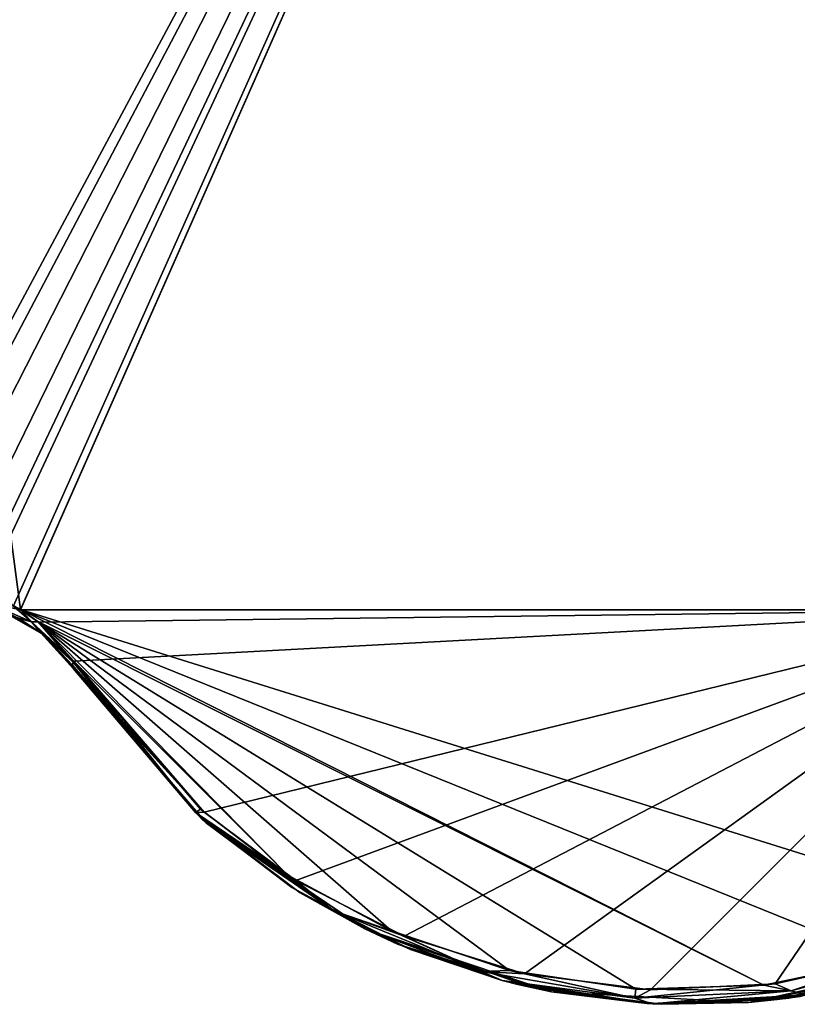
# Model space of a CAD drawing. Header units: millimetres. Extents: x -125 to 125, y -46 to 12.
# Tile 8 of 256: x -103 to -98, y -37 to -30. Entities that reach past the tile are written whole.
import ezdxf

# ---------------------------------------------------------------- set-up
doc = ezdxf.new("R2010")
doc.units = ezdxf.units.MM
doc.header["$LTSCALE"] = 26.699852
for name, color, linetype in [('146', 7, 'CONTINUOUS'), ('153', 7, 'CONTINUOUS'), ('182', 7, 'CONTINUOUS'), ('183', 7, 'CONTINUOUS'), ('279', 7, 'CONTINUOUS'), ('280', 7, 'CONTINUOUS'), ('291', 7, 'CONTINUOUS'), ('292', 7, 'CONTINUOUS')]:
    doc.layers.add(name, color=color, linetype=linetype)

msp = doc.modelspace()

# ---------------------------------------------------------------- linework, layer by layer
at = {"layer": '146', "linetype": 'CONTINUOUS'}
for points in [[(-102.7529, -34.4009, -19.2663), (-101.8794, -35.4242, -19.2663), (-102.7529, -34.4009, -13.8986), (-102.7529, -34.4009, -19.2663)], [(-101.8794, -35.4242, -19.2663), (-102.7529, -34.4009, -19.2663), (-101.8794, -35.4242, -31.2238), (-101.8794, -35.4242, -19.2663)], [(-101.8794, -35.4242, -31.2238), (-102.7529, -34.4009, -19.2663), (-102.7529, -34.4009, -25.8561), (-101.8794, -35.4242, -31.2238)], [(-101.8794, -35.4242, -31.2238), (-102.7529, -34.4009, -31.2238), (-101.8794, -35.4242, -43.1813), (-101.8794, -35.4242, -31.2238)], [(-102.7529, -34.4009, -31.2238), (-101.8794, -35.4242, -31.2238), (-102.7529, -34.4009, -25.8561), (-102.7529, -34.4009, -31.2238)], [(-101.8794, -35.4242, -7.3088), (-102.7529, -34.4009, 4.6488), (-102.7529, -34.4009, -1.941), (-101.8794, -35.4242, -7.3088)], [(-101.8794, -35.4242, 4.6488), (-102.7529, -34.4009, 4.6488), (-101.8794, -35.4242, -7.3088), (-101.8794, -35.4242, 4.6488)], [(-102.7529, -34.4009, 4.6488), (-101.8794, -35.4242, 4.6488), (-102.7529, -34.4009, 10.0165), (-102.7529, -34.4009, 4.6488)], [(-101.8794, -35.4242, -19.2663), (-102.7529, -34.4009, -7.3088), (-102.7529, -34.4009, -13.8986), (-101.8794, -35.4242, -19.2663)], [(-101.8794, -35.4242, -7.3088), (-102.7529, -34.4009, -7.3088), (-101.8794, -35.4242, -19.2663), (-101.8794, -35.4242, -7.3088)], [(-102.7529, -34.4009, -7.3088), (-101.8794, -35.4242, -7.3088), (-102.7529, -34.4009, -1.941), (-102.7529, -34.4009, -7.3088)], [(-101.8794, -35.4242, -67.0963), (-102.7529, -34.4009, -55.1388), (-102.7529, -34.4009, -61.7286), (-101.8794, -35.4242, -67.0963)], [(-101.8794, -35.4242, -55.1388), (-102.7529, -34.4009, -55.1388), (-101.8794, -35.4242, -67.0963), (-101.8794, -35.4242, -55.1388)], [(-102.7529, -34.4009, -55.1388), (-101.8794, -35.4242, -55.1388), (-102.7529, -34.4009, -49.7711), (-102.7529, -34.4009, -55.1388)], [(-101.845, -35.4547, -71.0519), (-102.7529, -34.4009, -67.0963), (-102.7529, -34.4009, -69.7921), (-101.845, -35.4547, -71.0519)], [(-101.8794, -35.4242, -67.0963), (-102.7529, -34.4009, -67.0963), (-101.845, -35.4547, -71.0519), (-101.8794, -35.4242, -67.0963)], [(-102.7529, -34.4009, -67.0963), (-101.8794, -35.4242, -67.0963), (-102.7529, -34.4009, -61.7286), (-102.7529, -34.4009, -67.0963)], [(-101.8794, -35.4242, -43.1813), (-102.7529, -34.4009, -31.2238), (-102.7529, -34.4009, -37.8136), (-101.8794, -35.4242, -43.1813)], [(-101.8794, -35.4242, -55.1388), (-102.7529, -34.4009, -43.1813), (-102.7529, -34.4009, -49.7711), (-101.8794, -35.4242, -55.1388)], [(-101.8794, -35.4242, -43.1813), (-102.7529, -34.4009, -43.1813), (-101.8794, -35.4242, -55.1388), (-101.8794, -35.4242, -43.1813)], [(-102.7529, -34.4009, -43.1813), (-101.8794, -35.4242, -43.1813), (-102.7529, -34.4009, -37.8136), (-102.7529, -34.4009, -43.1813)], [(-101.8794, -35.4242, 52.4788), (-102.7529, -34.4009, 64.4363), (-102.7529, -34.4009, 57.8465), (-101.8794, -35.4242, 52.4788)], [(-102.7529, -34.4009, 69.7921), (-101.8794, -35.4242, 64.4363), (-101.8699, -35.4327, 71.0176), (-102.7529, -34.4009, 69.7921)], [(-101.8794, -35.4242, 64.4363), (-102.7529, -34.4009, 64.4363), (-101.8794, -35.4242, 52.4788), (-101.8794, -35.4242, 64.4363)], [(-102.7529, -34.4009, 64.4363), (-101.8794, -35.4242, 64.4363), (-102.7529, -34.4009, 69.7921), (-102.7529, -34.4009, 64.4363)], [(-101.8794, -35.4242, 40.5213), (-102.7529, -34.4009, 52.4788), (-102.7529, -34.4009, 45.889), (-101.8794, -35.4242, 40.5213)], [(-101.8794, -35.4242, 52.4788), (-102.7529, -34.4009, 52.4788), (-101.8794, -35.4242, 40.5213), (-101.8794, -35.4242, 52.4788)], [(-102.7529, -34.4009, 52.4788), (-101.8794, -35.4242, 52.4788), (-102.7529, -34.4009, 57.8465), (-102.7529, -34.4009, 52.4788)], [(-101.8794, -35.4242, 16.6063), (-102.7529, -34.4009, 28.5638), (-102.7529, -34.4009, 21.974), (-101.8794, -35.4242, 16.6063)], [(-101.8794, -35.4242, 28.5638), (-102.7529, -34.4009, 28.5638), (-101.8794, -35.4242, 16.6063), (-101.8794, -35.4242, 28.5638)], [(-102.7529, -34.4009, 28.5638), (-101.8794, -35.4242, 28.5638), (-102.7529, -34.4009, 33.9315), (-102.7529, -34.4009, 28.5638)], [(-101.8794, -35.4242, 4.6488), (-102.7529, -34.4009, 16.6063), (-102.7529, -34.4009, 10.0165), (-101.8794, -35.4242, 4.6488)], [(-101.8794, -35.4242, 16.6063), (-102.7529, -34.4009, 16.6063), (-101.8794, -35.4242, 4.6488), (-101.8794, -35.4242, 16.6063)], [(-102.7529, -34.4009, 16.6063), (-101.8794, -35.4242, 16.6063), (-102.7529, -34.4009, 21.974), (-102.7529, -34.4009, 16.6063)], [(-101.8794, -35.4242, 40.5213), (-102.7529, -34.4009, 40.5213), (-101.8794, -35.4242, 28.5638), (-101.8794, -35.4242, 40.5213)], [(-102.7529, -34.4009, 40.5213), (-101.8794, -35.4242, 40.5213), (-102.7529, -34.4009, 45.889), (-102.7529, -34.4009, 40.5213)], [(-101.8794, -35.4242, 28.5638), (-102.7529, -34.4009, 40.5213), (-102.7529, -34.4009, 33.9315), (-101.8794, -35.4242, 28.5638)], [(-100.7646, -36.1776, -19.2663), (-101.8794, -35.4242, -19.2663), (-100.7646, -36.1776, -31.2238), (-100.7646, -36.1776, -19.2663)], [(-100.7646, -36.1776, -31.2238), (-101.8794, -35.4242, -19.2663), (-101.8794, -35.4242, -31.2238), (-100.7646, -36.1776, -31.2238)], [(-100.7646, -36.1776, -31.2238), (-101.8794, -35.4242, -31.2238), (-100.7646, -36.1776, -43.1813), (-100.7646, -36.1776, -31.2238)], [(-100.7646, -36.1776, -7.3088), (-101.8794, -35.4242, 4.6488), (-101.8794, -35.4242, -7.3088), (-100.7646, -36.1776, -7.3088)], [(-100.7646, -36.1776, 4.6488), (-101.8794, -35.4242, 4.6488), (-100.7646, -36.1776, -7.3088), (-100.7646, -36.1776, 4.6488)], [(-100.7646, -36.1776, -19.2663), (-101.8794, -35.4242, -7.3088), (-101.8794, -35.4242, -19.2663), (-100.7646, -36.1776, -19.2663)], [(-100.7646, -36.1776, -7.3088), (-101.8794, -35.4242, -7.3088), (-100.7646, -36.1776, -19.2663), (-100.7646, -36.1776, -7.3088)], [(-100.7646, -36.1776, -67.0963), (-101.8794, -35.4242, -55.1388), (-101.8794, -35.4242, -67.0963), (-100.7646, -36.1776, -67.0963)], [(-100.7646, -36.1776, -55.1388), (-101.8794, -35.4242, -55.1388), (-100.7646, -36.1776, -67.0963), (-100.7646, -36.1776, -55.1388)], [(-101.2062, -35.9306, -71.9263), (-101.8794, -35.4242, -67.0963), (-101.845, -35.4547, -71.0519), (-101.2062, -35.9306, -71.9263)], [(-100.7646, -36.1776, -67.0963), (-101.8794, -35.4242, -67.0963), (-101.2062, -35.9306, -71.9263), (-100.7646, -36.1776, -67.0963)], [(-100.7646, -36.1776, -43.1813), (-101.8794, -35.4242, -43.1813), (-100.7646, -36.1776, -55.1388), (-100.7646, -36.1776, -43.1813)], [(-100.7646, -36.1776, -43.1813), (-101.8794, -35.4242, -31.2238), (-101.8794, -35.4242, -43.1813), (-100.7646, -36.1776, -43.1813)], [(-100.7646, -36.1776, -55.1388), (-101.8794, -35.4242, -43.1813), (-101.8794, -35.4242, -55.1388), (-100.7646, -36.1776, -55.1388)], [(-100.7646, -36.1776, 52.4788), (-101.8794, -35.4242, 64.4363), (-101.8794, -35.4242, 52.4788), (-100.7646, -36.1776, 52.4788)], [(-100.7646, -36.1776, 64.4363), (-101.8794, -35.4242, 64.4363), (-100.7646, -36.1776, 52.4788), (-100.7646, -36.1776, 64.4363)], [(-101.8794, -35.4242, 64.4363), (-100.7646, -36.1776, 64.4363), (-101.8699, -35.4327, 71.0176), (-101.8794, -35.4242, 64.4363)], [(-100.7646, -36.1776, 40.5213), (-101.8794, -35.4242, 52.4788), (-101.8794, -35.4242, 40.5213), (-100.7646, -36.1776, 40.5213)], [(-100.7646, -36.1776, 52.4788), (-101.8794, -35.4242, 52.4788), (-100.7646, -36.1776, 40.5213), (-100.7646, -36.1776, 52.4788)], [(-100.7646, -36.1776, 16.6063), (-101.8794, -35.4242, 28.5638), (-101.8794, -35.4242, 16.6063), (-100.7646, -36.1776, 16.6063)], [(-100.7646, -36.1776, 4.6488), (-101.8794, -35.4242, 16.6063), (-101.8794, -35.4242, 4.6488), (-100.7646, -36.1776, 4.6488)], [(-100.7646, -36.1776, 16.6063), (-101.8794, -35.4242, 16.6063), (-100.7646, -36.1776, 4.6488), (-100.7646, -36.1776, 16.6063)], [(-100.7646, -36.1776, 40.5213), (-101.8794, -35.4242, 40.5213), (-100.7646, -36.1776, 28.5638), (-100.7646, -36.1776, 40.5213)], [(-100.7646, -36.1776, 28.5638), (-101.8794, -35.4242, 28.5638), (-100.7646, -36.1776, 16.6063), (-100.7646, -36.1776, 28.5638)], [(-100.7646, -36.1776, 28.5638), (-101.8794, -35.4242, 40.5213), (-101.8794, -35.4242, 28.5638), (-100.7646, -36.1776, 28.5638)], [(-101.8699, -35.4327, 71.0176), (-100.7646, -36.1776, 64.4363), (-101.2637, -35.894, 71.8481), (-101.8699, -35.4327, 71.0176)], [(-101.2637, -35.894, 71.8481), (-100.7646, -36.1776, 64.4363), (-100.5403, -36.2818, 72.8251), (-101.2637, -35.894, 71.8481)], [(-100.4528, -36.3188, -72.9423), (-100.7646, -36.1776, -67.0963), (-101.2062, -35.9306, -71.9263), (-100.4528, -36.3188, -72.9423)], [(-99.4894, -36.6064, -31.2238), (-100.7646, -36.1776, -19.2663), (-100.7646, -36.1776, -31.2238), (-99.4894, -36.6064, -31.2238)], [(-99.4894, -36.6064, -19.2663), (-100.7646, -36.1776, -19.2663), (-99.4894, -36.6064, -31.2238), (-99.4894, -36.6064, -19.2663)], [(-99.4894, -36.6064, -43.1813), (-100.7646, -36.1776, -31.2238), (-100.7646, -36.1776, -43.1813), (-99.4894, -36.6064, -43.1813)], [(-99.4894, -36.6064, -31.2238), (-100.7646, -36.1776, -31.2238), (-99.4894, -36.6064, -43.1813), (-99.4894, -36.6064, -31.2238)], [(-99.4894, -36.6064, -7.3088), (-100.7646, -36.1776, 4.6488), (-100.7646, -36.1776, -7.3088), (-99.4894, -36.6064, -7.3088)], [(-99.4894, -36.6064, 4.6488), (-100.7646, -36.1776, 4.6488), (-99.4894, -36.6064, -7.3088), (-99.4894, -36.6064, 4.6488)], [(-99.4894, -36.6064, -19.2663), (-100.7646, -36.1776, -7.3088), (-100.7646, -36.1776, -19.2663), (-99.4894, -36.6064, -19.2663)], [(-99.4894, -36.6064, -7.3088), (-100.7646, -36.1776, -7.3088), (-99.4894, -36.6064, -19.2663), (-99.4894, -36.6064, -7.3088)], [(-99.4894, -36.6064, -67.0963), (-100.7646, -36.1776, -55.1388), (-100.7646, -36.1776, -67.0963), (-99.4894, -36.6064, -67.0963)], [(-99.8268, -36.5295, -73.7733), (-100.7646, -36.1776, -67.0963), (-100.4528, -36.3188, -72.9423), (-99.8268, -36.5295, -73.7733)], [(-99.6152, -36.5806, -74.0515), (-100.7646, -36.1776, -67.0963), (-99.8268, -36.5295, -73.7733), (-99.6152, -36.5806, -74.0515)], [(-99.4894, -36.6064, -67.0963), (-100.7646, -36.1776, -67.0963), (-99.6152, -36.5806, -74.0515), (-99.4894, -36.6064, -67.0963)], [(-99.4894, -36.6064, -55.1388), (-100.7646, -36.1776, -43.1813), (-100.7646, -36.1776, -55.1388), (-99.4894, -36.6064, -55.1388)], [(-99.4894, -36.6064, -43.1813), (-100.7646, -36.1776, -43.1813), (-99.4894, -36.6064, -55.1388), (-99.4894, -36.6064, -43.1813)], [(-99.4894, -36.6064, -55.1388), (-100.7646, -36.1776, -55.1388), (-99.4894, -36.6064, -67.0963), (-99.4894, -36.6064, -55.1388)], [(-99.4894, -36.6064, 52.4788), (-100.7646, -36.1776, 64.4363), (-100.7646, -36.1776, 52.4788), (-99.4894, -36.6064, 52.4788)], [(-99.4894, -36.6064, 40.5213), (-100.7646, -36.1776, 52.4788), (-100.7646, -36.1776, 40.5213), (-99.4894, -36.6064, 40.5213)], [(-99.4894, -36.6064, 52.4788), (-100.7646, -36.1776, 52.4788), (-99.4894, -36.6064, 40.5213), (-99.4894, -36.6064, 52.4788)], [(-99.4894, -36.6064, 64.4363), (-100.7646, -36.1776, 64.4363), (-99.4894, -36.6064, 52.4788), (-99.4894, -36.6064, 64.4363)], [(-100.7646, -36.1776, 64.4363), (-99.4894, -36.6064, 64.4363), (-100.5403, -36.2818, 72.8251), (-100.7646, -36.1776, 64.4363)], [(-99.4894, -36.6064, 16.6063), (-100.7646, -36.1776, 16.6063), (-99.4894, -36.6064, 4.6488), (-99.4894, -36.6064, 16.6063)], [(-99.4894, -36.6064, 4.6488), (-100.7646, -36.1776, 16.6063), (-100.7646, -36.1776, 4.6488), (-99.4894, -36.6064, 4.6488)], [(-99.4894, -36.6064, 28.5638), (-100.7646, -36.1776, 40.5213), (-100.7646, -36.1776, 28.5638), (-99.4894, -36.6064, 28.5638)], [(-99.4894, -36.6064, 40.5213), (-100.7646, -36.1776, 40.5213), (-99.4894, -36.6064, 28.5638), (-99.4894, -36.6064, 40.5213)], [(-99.4894, -36.6064, 16.6063), (-100.7646, -36.1776, 28.5638), (-100.7646, -36.1776, 16.6063), (-99.4894, -36.6064, 16.6063)], [(-99.4894, -36.6064, 28.5638), (-100.7646, -36.1776, 28.5638), (-99.4894, -36.6064, 16.6063), (-99.4894, -36.6064, 28.5638)], [(-100.5403, -36.2818, 72.8251), (-99.4894, -36.6064, 64.4363), (-99.827, -36.5295, 73.7731), (-100.5403, -36.2818, 72.8251)], [(-96.8315, -36.3921, -31.2238), (-98.1459, -36.6797, -19.2663), (-98.1459, -36.6797, -31.2238), (-96.8315, -36.3921, -31.2238)], [(-96.8315, -36.3921, -43.1813), (-98.1459, -36.6797, -31.2238), (-98.1459, -36.6797, -43.1813), (-96.8315, -36.3921, -43.1813)], [(-96.8315, -36.3921, -31.2238), (-98.1459, -36.6797, -31.2238), (-96.8315, -36.3921, -43.1813), (-96.8315, -36.3921, -31.2238)], [(-96.8315, -36.3921, -7.3088), (-98.1459, -36.6797, -7.3088), (-96.8315, -36.3921, -19.2663), (-96.8315, -36.3921, -7.3088)], [(-96.8315, -36.3921, -19.2663), (-98.1459, -36.6797, -19.2663), (-96.8315, -36.3921, -31.2238), (-96.8315, -36.3921, -19.2663)], [(-96.8315, -36.3921, -19.2663), (-98.1459, -36.6797, -7.3088), (-98.1459, -36.6797, -19.2663), (-96.8315, -36.3921, -19.2663)], [(-96.8315, -36.3921, -67.0963), (-98.1459, -36.6797, -67.0963), (-97.0521, -36.4669, -77.3184), (-96.8315, -36.3921, -67.0963)], [(-96.8315, -36.3921, -55.1388), (-98.1459, -36.6797, -43.1813), (-98.1459, -36.6797, -55.1388), (-96.8315, -36.3921, -55.1388)], [(-96.8315, -36.3921, -43.1813), (-98.1459, -36.6797, -43.1813), (-96.8315, -36.3921, -55.1388), (-96.8315, -36.3921, -43.1813)], [(-96.8315, -36.3921, -67.0963), (-98.1459, -36.6797, -55.1388), (-98.1459, -36.6797, -67.0963), (-96.8315, -36.3921, -67.0963)], [(-96.8315, -36.3921, -55.1388), (-98.1459, -36.6797, -55.1388), (-96.8315, -36.3921, -67.0963), (-96.8315, -36.3921, -55.1388)], [(-96.8315, -36.3921, 52.4788), (-98.1459, -36.6797, 52.4788), (-96.8315, -36.3921, 40.5213), (-96.8315, -36.3921, 52.4788)], [(-96.8315, -36.3921, 40.5213), (-98.1459, -36.6797, 52.4788), (-98.1459, -36.6797, 40.5213), (-96.8315, -36.3921, 40.5213)], [(-96.8315, -36.3921, 64.4363), (-97.949, -36.6599, 76.1963), (-98.1459, -36.6797, 64.4363), (-96.8315, -36.3921, 64.4363)], [(-96.8315, -36.3921, 52.4788), (-98.1459, -36.6797, 64.4363), (-98.1459, -36.6797, 52.4788), (-96.8315, -36.3921, 52.4788)], [(-96.8315, -36.3921, 64.4363), (-98.1459, -36.6797, 64.4363), (-96.8315, -36.3921, 52.4788), (-96.8315, -36.3921, 64.4363)], [(-96.8315, -36.3921, 4.6488), (-98.1459, -36.6797, 16.6063), (-98.1459, -36.6797, 4.6488), (-96.8315, -36.3921, 4.6488)], [(-96.8315, -36.3921, 16.6063), (-98.1459, -36.6797, 16.6063), (-96.8315, -36.3921, 4.6488), (-96.8315, -36.3921, 16.6063)], [(-96.8315, -36.3921, -7.3088), (-98.1459, -36.6797, 4.6488), (-98.1459, -36.6797, -7.3088), (-96.8315, -36.3921, -7.3088)], [(-96.8315, -36.3921, 4.6488), (-98.1459, -36.6797, 4.6488), (-96.8315, -36.3921, -7.3088), (-96.8315, -36.3921, 4.6488)], [(-96.8315, -36.3921, 28.5638), (-98.1459, -36.6797, 40.5213), (-98.1459, -36.6797, 28.5638), (-96.8315, -36.3921, 28.5638)], [(-96.8315, -36.3921, 40.5213), (-98.1459, -36.6797, 40.5213), (-96.8315, -36.3921, 28.5638), (-96.8315, -36.3921, 40.5213)], [(-96.8315, -36.3921, 16.6063), (-98.1459, -36.6797, 28.5638), (-98.1459, -36.6797, 16.6063), (-96.8315, -36.3921, 16.6063)], [(-96.8315, -36.3921, 28.5638), (-98.1459, -36.6797, 28.5638), (-96.8315, -36.3921, 16.6063), (-96.8315, -36.3921, 28.5638)], [(-97.792, -36.6384, 76.3943), (-97.949, -36.6599, 76.1963), (-96.8315, -36.3921, 64.4363), (-97.792, -36.6384, 76.3943)], [(-97.0521, -36.4669, -77.3184), (-98.1459, -36.6797, -67.0963), (-97.8701, -36.6498, -76.2959), (-97.0521, -36.4669, -77.3184)], [(-99.827, -36.5295, 73.7731), (-99.4894, -36.6064, 64.4363), (-99.7194, -36.5567, 73.9147), (-99.827, -36.5295, 73.7731)], [(-99.7194, -36.5567, 73.9147), (-99.4894, -36.6064, 64.4363), (-98.8393, -36.6874, 75.0604), (-99.7194, -36.5567, 73.9147)], [(-98.7379, -36.6923, -75.1909), (-99.4894, -36.6064, -67.0963), (-99.6152, -36.5806, -74.0515), (-98.7379, -36.6923, -75.1909)], [(-98.1459, -36.6797, -31.2238), (-99.4894, -36.6064, -19.2663), (-99.4894, -36.6064, -31.2238), (-98.1459, -36.6797, -31.2238)], [(-98.1459, -36.6797, -19.2663), (-99.4894, -36.6064, -19.2663), (-98.1459, -36.6797, -31.2238), (-98.1459, -36.6797, -19.2663)], [(-98.1459, -36.6797, -43.1813), (-99.4894, -36.6064, -31.2238), (-99.4894, -36.6064, -43.1813), (-98.1459, -36.6797, -43.1813)], [(-98.1459, -36.6797, -31.2238), (-99.4894, -36.6064, -31.2238), (-98.1459, -36.6797, -43.1813), (-98.1459, -36.6797, -31.2238)], [(-98.1459, -36.6797, -7.3088), (-99.4894, -36.6064, 4.6488), (-99.4894, -36.6064, -7.3088), (-98.1459, -36.6797, -7.3088)], [(-98.1459, -36.6797, -19.2663), (-99.4894, -36.6064, -7.3088), (-99.4894, -36.6064, -19.2663), (-98.1459, -36.6797, -19.2663)], [(-98.1459, -36.6797, -7.3088), (-99.4894, -36.6064, -7.3088), (-98.1459, -36.6797, -19.2663), (-98.1459, -36.6797, -7.3088)], [(-98.1459, -36.6797, -67.0963), (-99.4894, -36.6064, -67.0963), (-98.7379, -36.6923, -75.1909), (-98.1459, -36.6797, -67.0963)], [(-98.1459, -36.6797, -55.1388), (-99.4894, -36.6064, -43.1813), (-99.4894, -36.6064, -55.1388), (-98.1459, -36.6797, -55.1388)], [(-98.1459, -36.6797, -43.1813), (-99.4894, -36.6064, -43.1813), (-98.1459, -36.6797, -55.1388), (-98.1459, -36.6797, -43.1813)], [(-98.1459, -36.6797, -67.0963), (-99.4894, -36.6064, -55.1388), (-99.4894, -36.6064, -67.0963), (-98.1459, -36.6797, -67.0963)], [(-98.1459, -36.6797, -55.1388), (-99.4894, -36.6064, -55.1388), (-98.1459, -36.6797, -67.0963), (-98.1459, -36.6797, -55.1388)], [(-98.1459, -36.6797, 40.5213), (-99.4894, -36.6064, 52.4788), (-99.4894, -36.6064, 40.5213), (-98.1459, -36.6797, 40.5213)], [(-98.1459, -36.6797, 52.4788), (-99.4894, -36.6064, 52.4788), (-98.1459, -36.6797, 40.5213), (-98.1459, -36.6797, 52.4788)], [(-98.1459, -36.6797, 52.4788), (-99.4894, -36.6064, 64.4363), (-99.4894, -36.6064, 52.4788), (-98.1459, -36.6797, 52.4788)], [(-98.1459, -36.6797, 64.4363), (-99.4894, -36.6064, 64.4363), (-98.1459, -36.6797, 52.4788), (-98.1459, -36.6797, 64.4363)], [(-99.4894, -36.6064, 64.4363), (-98.1459, -36.6797, 64.4363), (-98.8393, -36.6874, 75.0604), (-99.4894, -36.6064, 64.4363)], [(-98.1459, -36.6797, 4.6488), (-99.4894, -36.6064, 16.6063), (-99.4894, -36.6064, 4.6488), (-98.1459, -36.6797, 4.6488)], [(-98.1459, -36.6797, 16.6063), (-99.4894, -36.6064, 16.6063), (-98.1459, -36.6797, 4.6488), (-98.1459, -36.6797, 16.6063)], [(-98.1459, -36.6797, 4.6488), (-99.4894, -36.6064, 4.6488), (-98.1459, -36.6797, -7.3088), (-98.1459, -36.6797, 4.6488)], [(-98.1459, -36.6797, 28.5638), (-99.4894, -36.6064, 40.5213), (-99.4894, -36.6064, 28.5638), (-98.1459, -36.6797, 28.5638)], [(-98.1459, -36.6797, 40.5213), (-99.4894, -36.6064, 40.5213), (-98.1459, -36.6797, 28.5638), (-98.1459, -36.6797, 40.5213)], [(-98.1459, -36.6797, 16.6063), (-99.4894, -36.6064, 28.5638), (-99.4894, -36.6064, 16.6063), (-98.1459, -36.6797, 16.6063)], [(-98.1459, -36.6797, 28.5638), (-99.4894, -36.6064, 28.5638), (-98.1459, -36.6797, 16.6063), (-98.1459, -36.6797, 28.5638)], [(-98.1459, -36.6797, 64.4363), (-97.949, -36.6599, 76.1963), (-98.8393, -36.6874, 75.0604), (-98.1459, -36.6797, 64.4363)], [(-97.8701, -36.6498, -76.2959), (-98.1459, -36.6797, -67.0963), (-98.7379, -36.6923, -75.1909), (-97.8701, -36.6498, -76.2959)]]:
    msp.add_3dface(points, dxfattribs=at)
at = {"layer": '153', "linetype": 'CONTINUOUS'}
for points in [[(-102.9663, -34.1634, -1.941), (-103.2436, -34.0053, 10.0165), (-103.2436, -34.0053, -1.941), (-102.9663, -34.1634, -1.941)], [(-102.9663, -34.1634, 10.0165), (-103.2436, -34.0053, 10.0165), (-102.9663, -34.1634, -1.941), (-102.9663, -34.1634, 10.0165)], [(-102.9663, -34.1634, 10.0165), (-103.2436, -34.0053, 21.974), (-103.2436, -34.0053, 10.0165), (-102.9663, -34.1634, 10.0165)], [(-102.9663, -34.1634, 21.974), (-103.2436, -34.0053, 21.974), (-102.9663, -34.1634, 10.0165), (-102.9663, -34.1634, 21.974)], [(-102.9663, -34.1634, -25.8561), (-103.2436, -34.0053, -13.8986), (-103.2436, -34.0053, -25.8561), (-102.9663, -34.1634, -25.8561)], [(-102.9663, -34.1634, -13.8986), (-103.2436, -34.0053, -13.8986), (-102.9663, -34.1634, -25.8561), (-102.9663, -34.1634, -13.8986)], [(-102.9663, -34.1634, -13.8986), (-103.2436, -34.0053, -1.941), (-103.2436, -34.0053, -13.8986), (-102.9663, -34.1634, -13.8986)], [(-102.9663, -34.1634, -1.941), (-103.2436, -34.0053, -1.941), (-102.9663, -34.1634, -13.8986), (-102.9663, -34.1634, -1.941)], [(-102.9663, -34.1634, 45.889), (-103.2436, -34.0053, 57.8465), (-103.2436, -34.0053, 45.889), (-102.9663, -34.1634, 45.889)], [(-102.9663, -34.1634, 57.8465), (-103.2436, -34.0053, 57.8465), (-102.9663, -34.1634, 45.889), (-102.9663, -34.1634, 57.8465)], [(-103.2436, -34.0053, 57.8465), (-102.9663, -34.1634, 57.8465), (-103.14, -34.0509, 69.1737), (-103.2436, -34.0053, 57.8465)], [(-102.9663, -34.1634, 21.974), (-103.2436, -34.0053, 33.9315), (-103.2436, -34.0053, 21.974), (-102.9663, -34.1634, 21.974)], [(-102.9663, -34.1634, 33.9315), (-103.2436, -34.0053, 33.9315), (-102.9663, -34.1634, 21.974), (-102.9663, -34.1634, 33.9315)], [(-102.9663, -34.1634, 33.9315), (-103.2436, -34.0053, 45.889), (-103.2436, -34.0053, 33.9315), (-102.9663, -34.1634, 33.9315)], [(-102.9663, -34.1634, 45.889), (-103.2436, -34.0053, 45.889), (-102.9663, -34.1634, 33.9315), (-102.9663, -34.1634, 45.889)], [(-102.9716, -34.1592, -69.4453), (-103.2436, -34.0053, -61.7286), (-103.1262, -34.058, -69.196), (-102.9716, -34.1592, -69.4453)], [(-102.9663, -34.1634, -49.7711), (-103.2436, -34.0053, -37.8136), (-103.2436, -34.0053, -49.7711), (-102.9663, -34.1634, -49.7711)], [(-102.9663, -34.1634, -37.8136), (-103.2436, -34.0053, -37.8136), (-102.9663, -34.1634, -49.7711), (-102.9663, -34.1634, -37.8136)], [(-102.9663, -34.1634, -37.8136), (-103.2436, -34.0053, -25.8561), (-103.2436, -34.0053, -37.8136), (-102.9663, -34.1634, -37.8136)], [(-102.9663, -34.1634, -25.8561), (-103.2436, -34.0053, -25.8561), (-102.9663, -34.1634, -37.8136), (-102.9663, -34.1634, -25.8561)], [(-102.9663, -34.1634, -61.7286), (-103.2436, -34.0053, -61.7286), (-102.9716, -34.1592, -69.4453), (-102.9663, -34.1634, -61.7286)], [(-102.9663, -34.1634, -61.7286), (-103.2436, -34.0053, -49.7711), (-103.2436, -34.0053, -61.7286), (-102.9663, -34.1634, -61.7286)], [(-102.9663, -34.1634, -49.7711), (-103.2436, -34.0053, -49.7711), (-102.9663, -34.1634, -61.7286), (-102.9663, -34.1634, -49.7711)], [(-103.14, -34.0509, 69.1737), (-102.9663, -34.1634, 57.8465), (-102.9758, -34.1559, 69.4386), (-103.14, -34.0509, 69.1737)], [(-102.7529, -34.4009, 64.4363), (-102.7529, -34.4009, 69.7921), (-102.9758, -34.1559, 69.4386), (-102.7529, -34.4009, 64.4363)], [(-102.7529, -34.4009, 57.8465), (-102.7529, -34.4009, 64.4363), (-102.9758, -34.1559, 69.4386), (-102.7529, -34.4009, 57.8465)], [(-102.9663, -34.1634, 57.8465), (-102.7529, -34.4009, 57.8465), (-102.9758, -34.1559, 69.4386), (-102.9663, -34.1634, 57.8465)], [(-102.7529, -34.4009, -69.7921), (-102.9663, -34.1634, -61.7286), (-102.9716, -34.1592, -69.4453), (-102.7529, -34.4009, -69.7921)], [(-102.7529, -34.4009, 4.6488), (-102.7529, -34.4009, 10.0165), (-102.9663, -34.1634, 10.0165), (-102.7529, -34.4009, 4.6488)], [(-102.7529, -34.4009, -1.941), (-102.7529, -34.4009, 4.6488), (-102.9663, -34.1634, 10.0165), (-102.7529, -34.4009, -1.941)], [(-102.7529, -34.4009, 10.0165), (-102.9663, -34.1634, 21.974), (-102.9663, -34.1634, 10.0165), (-102.7529, -34.4009, 10.0165)], [(-102.7529, -34.4009, -7.3088), (-102.7529, -34.4009, -1.941), (-102.9663, -34.1634, -1.941), (-102.7529, -34.4009, -7.3088)], [(-102.7529, -34.4009, -13.8986), (-102.7529, -34.4009, -7.3088), (-102.9663, -34.1634, -1.941), (-102.7529, -34.4009, -13.8986)], [(-102.7529, -34.4009, -1.941), (-102.9663, -34.1634, 10.0165), (-102.9663, -34.1634, -1.941), (-102.7529, -34.4009, -1.941)], [(-102.7529, -34.4009, 21.974), (-102.9663, -34.1634, 33.9315), (-102.9663, -34.1634, 21.974), (-102.7529, -34.4009, 21.974)], [(-102.7529, -34.4009, 52.4788), (-102.7529, -34.4009, 57.8465), (-102.9663, -34.1634, 57.8465), (-102.7529, -34.4009, 52.4788)], [(-102.7529, -34.4009, 45.889), (-102.7529, -34.4009, 52.4788), (-102.9663, -34.1634, 57.8465), (-102.7529, -34.4009, 45.889)], [(-102.7529, -34.4009, 40.5213), (-102.7529, -34.4009, 45.889), (-102.9663, -34.1634, 45.889), (-102.7529, -34.4009, 40.5213)], [(-102.7529, -34.4009, 33.9315), (-102.7529, -34.4009, 40.5213), (-102.9663, -34.1634, 45.889), (-102.7529, -34.4009, 33.9315)], [(-102.7529, -34.4009, 45.889), (-102.9663, -34.1634, 57.8465), (-102.9663, -34.1634, 45.889), (-102.7529, -34.4009, 45.889)], [(-102.7529, -34.4009, 28.5638), (-102.7529, -34.4009, 33.9315), (-102.9663, -34.1634, 33.9315), (-102.7529, -34.4009, 28.5638)], [(-102.7529, -34.4009, 21.974), (-102.7529, -34.4009, 28.5638), (-102.9663, -34.1634, 33.9315), (-102.7529, -34.4009, 21.974)], [(-102.7529, -34.4009, 33.9315), (-102.9663, -34.1634, 45.889), (-102.9663, -34.1634, 33.9315), (-102.7529, -34.4009, 33.9315)], [(-102.7529, -34.4009, 16.6063), (-102.7529, -34.4009, 21.974), (-102.9663, -34.1634, 21.974), (-102.7529, -34.4009, 16.6063)], [(-102.7529, -34.4009, 10.0165), (-102.7529, -34.4009, 16.6063), (-102.9663, -34.1634, 21.974), (-102.7529, -34.4009, 10.0165)], [(-102.7529, -34.4009, -37.8136), (-102.9663, -34.1634, -25.8561), (-102.9663, -34.1634, -37.8136), (-102.7529, -34.4009, -37.8136)], [(-102.7529, -34.4009, -49.7711), (-102.7529, -34.4009, -43.1813), (-102.9663, -34.1634, -37.8136), (-102.7529, -34.4009, -49.7711)], [(-102.7529, -34.4009, -43.1813), (-102.7529, -34.4009, -37.8136), (-102.9663, -34.1634, -37.8136), (-102.7529, -34.4009, -43.1813)], [(-102.7529, -34.4009, -37.8136), (-102.7529, -34.4009, -31.2238), (-102.9663, -34.1634, -25.8561), (-102.7529, -34.4009, -37.8136)], [(-102.7529, -34.4009, -25.8561), (-102.9663, -34.1634, -13.8986), (-102.9663, -34.1634, -25.8561), (-102.7529, -34.4009, -25.8561)], [(-102.7529, -34.4009, -19.2663), (-102.7529, -34.4009, -13.8986), (-102.9663, -34.1634, -13.8986), (-102.7529, -34.4009, -19.2663)], [(-102.7529, -34.4009, -61.7286), (-102.9663, -34.1634, -49.7711), (-102.9663, -34.1634, -61.7286), (-102.7529, -34.4009, -61.7286)], [(-102.7529, -34.4009, -69.7921), (-102.7529, -34.4009, -67.0963), (-102.9663, -34.1634, -61.7286), (-102.7529, -34.4009, -69.7921)], [(-102.7529, -34.4009, -67.0963), (-102.7529, -34.4009, -61.7286), (-102.9663, -34.1634, -61.7286), (-102.7529, -34.4009, -67.0963)], [(-102.7529, -34.4009, -25.8561), (-102.7529, -34.4009, -19.2663), (-102.9663, -34.1634, -13.8986), (-102.7529, -34.4009, -25.8561)], [(-102.7529, -34.4009, -13.8986), (-102.9663, -34.1634, -1.941), (-102.9663, -34.1634, -13.8986), (-102.7529, -34.4009, -13.8986)], [(-102.7529, -34.4009, -49.7711), (-102.9663, -34.1634, -37.8136), (-102.9663, -34.1634, -49.7711), (-102.7529, -34.4009, -49.7711)], [(-102.7529, -34.4009, -61.7286), (-102.7529, -34.4009, -55.1388), (-102.9663, -34.1634, -49.7711), (-102.7529, -34.4009, -61.7286)], [(-102.7529, -34.4009, -55.1388), (-102.7529, -34.4009, -49.7711), (-102.9663, -34.1634, -49.7711), (-102.7529, -34.4009, -55.1388)], [(-102.7529, -34.4009, -31.2238), (-102.7529, -34.4009, -25.8561), (-102.9663, -34.1634, -25.8561), (-102.7529, -34.4009, -31.2238)]]:
    msp.add_3dface(points, dxfattribs=at)
at = {"layer": '182', "color": 7, "linetype": 'CONTINUOUS'}
for points in [[(-97.8315, -22.0429, -76.9355), (-104.2398, -33.998, -67.6184), (-104.7017, -22.0429, -67.2877), (-97.8315, -22.0429, -76.9355)], [(-104.0943, -33.9256, -67.8445), (-104.2398, -33.998, -67.6184), (-97.8315, -22.0429, -76.9355), (-104.0943, -33.9256, -67.8445)], [(-103.8551, -33.8581, -68.2122), (-104.0943, -33.9256, -67.8445), (-97.8315, -22.0429, -76.9355), (-103.8551, -33.8581, -68.2122)], [(-103.606, -33.846, -68.5904), (-103.8551, -33.8581, -68.2122), (-97.8315, -22.0429, -76.9355), (-103.606, -33.846, -68.5904)], [(-103.4335, -33.871, -68.8494), (-103.606, -33.846, -68.5904), (-97.8315, -22.0429, -76.9355), (-103.4335, -33.871, -68.8494)], [(-103.3695, -33.8875, -68.945), (-103.4335, -33.871, -68.8494), (-97.8315, -22.0429, -76.9355), (-103.3695, -33.8875, -68.945)], [(-103.1625, -33.9714, -69.2517), (-103.3695, -33.8875, -68.945), (-97.8315, -22.0429, -76.9355), (-103.1625, -33.9714, -69.2517)], [(-103.1149, -33.9981, -69.3218), (-103.1625, -33.9714, -69.2517), (-97.8315, -22.0429, -76.9355), (-103.1149, -33.9981, -69.3218)], [(-96.2196, -33.9986, -78.6128), (-103.1149, -33.9981, -69.3218), (-97.8315, -22.0429, -76.9355), (-96.2196, -33.9986, -78.6128)], [(-90.0753, -22.0429, -85.8867), (-96.2196, -33.9986, -78.6128), (-97.8315, -22.0429, -76.9355), (-90.0753, -22.0429, -85.8867)], [(-103.1149, -33.9981, -69.3218), (-96.2196, -33.9986, -78.6128), (-102.9922, -34.0826, -69.5012), (-103.1149, -33.9981, -69.3218)], [(-102.9922, -34.0826, -69.5012), (-96.2196, -33.9986, -78.6128), (-102.7515, -34.3485, -69.8483), (-102.9922, -34.0826, -69.5012)], [(-102.7515, -34.3485, -69.8483), (-96.2196, -33.9986, -78.6128), (-101.8611, -35.3813, -71.1091), (-102.7515, -34.3485, -69.8483)], [(-101.8611, -35.3813, -71.1091), (-96.2196, -33.9986, -78.6128), (-101.2345, -35.8477, -71.9842), (-101.8611, -35.3813, -71.1091)], [(-101.2345, -35.8477, -71.9842), (-96.2196, -33.9986, -78.6128), (-100.4956, -36.2281, -73.001), (-101.2345, -35.8477, -71.9842)], [(-100.4956, -36.2281, -73.001), (-96.2196, -33.9986, -78.6128), (-99.6741, -36.4847, -74.1112), (-100.4956, -36.2281, -73.001)], [(-99.6741, -36.4847, -74.1112), (-96.2196, -33.9986, -78.6128), (-98.8137, -36.5941, -75.2515), (-99.6741, -36.4847, -74.1112)], [(-98.8137, -36.5941, -75.2515), (-96.2196, -33.9986, -78.6128), (-97.9625, -36.5524, -76.3574), (-98.8137, -36.5941, -75.2515)], [(-97.9625, -36.5524, -76.3574), (-96.2196, -33.9986, -78.6128), (-97.1602, -36.3733, -77.3807), (-97.9625, -36.5524, -76.3574)]]:
    msp.add_3dface(points, dxfattribs=at)
at = {"layer": '183', "color": 7, "linetype": 'CONTINUOUS'}
for points in [[(-104.7017, -22.0429, 67.2877), (-103.115, -33.998, 69.3216), (-97.8315, -22.0429, 76.9355), (-104.7017, -22.0429, 67.2877)], [(-103.1776, -33.9635, 69.2294), (-103.115, -33.998, 69.3216), (-104.7017, -22.0429, 67.2877), (-103.1776, -33.9635, 69.2294)], [(-103.115, -33.998, 69.3216), (-96.2217, -33.9986, 78.6102), (-97.8315, -22.0429, 76.9355), (-103.115, -33.998, 69.3216)], [(-97.8315, -22.0429, 76.9355), (-96.2217, -33.9986, 78.6102), (-90.0753, -22.0429, 85.8867), (-97.8315, -22.0429, 76.9355)], [(-98.0399, -36.5624, 76.2577), (-97.2043, -36.3868, 77.3249), (-103.115, -33.998, 69.3216), (-98.0399, -36.5624, 76.2577)], [(-103.115, -33.998, 69.3216), (-96.4426, -36.0846, 78.2813), (-96.2217, -33.9986, 78.6102), (-103.115, -33.998, 69.3216)], [(-97.2043, -36.3868, 77.3249), (-96.4426, -36.0846, 78.2813), (-103.115, -33.998, 69.3216), (-97.2043, -36.3868, 77.3249)], [(-102.9968, -34.079, 69.4945), (-98.0399, -36.5624, 76.2577), (-103.115, -33.998, 69.3216), (-102.9968, -34.079, 69.4945)], [(-98.9131, -36.5893, 75.1209), (-98.0399, -36.5624, 76.2577), (-102.9968, -34.079, 69.4945), (-98.9131, -36.5893, 75.1209)], [(-102.7515, -34.3485, 69.8483), (-101.2909, -35.8117, 71.9059), (-102.9968, -34.079, 69.4945), (-102.7515, -34.3485, 69.8483)], [(-101.2909, -35.8117, 71.9059), (-100.5814, -36.1918, 72.8838), (-102.9968, -34.079, 69.4945), (-101.2909, -35.8117, 71.9059)], [(-100.5814, -36.1918, 72.8838), (-99.7763, -36.4612, 73.9742), (-102.9968, -34.079, 69.4945), (-100.5814, -36.1918, 72.8838)], [(-99.7763, -36.4612, 73.9742), (-98.9131, -36.5893, 75.1209), (-102.9968, -34.079, 69.4945), (-99.7763, -36.4612, 73.9742)], [(-101.8854, -35.3597, 71.0748), (-101.2909, -35.8117, 71.9059), (-102.7515, -34.3485, 69.8483), (-101.8854, -35.3597, 71.0748)]]:
    msp.add_3dface(points, dxfattribs=at)
at = {"layer": '279', "linetype": 'CONTINUOUS'}
for points in [[(-102.7515, -34.3485, -69.8483), (-101.8611, -35.3813, -71.1091), (-102.7549, -34.3563, -69.8422), (-102.7515, -34.3485, -69.8483)], [(-102.7549, -34.3563, -69.8422), (-101.8611, -35.3813, -71.1091), (-102.7592, -34.377, -69.8225), (-102.7549, -34.3563, -69.8422)], [(-101.8611, -35.3813, -71.1091), (-102.7562, -34.3946, -69.8013), (-102.7592, -34.377, -69.8225), (-101.8611, -35.3813, -71.1091)], [(-101.9198, -35.3818, -70.9867), (-102.7529, -34.4009, -69.7921), (-102.7562, -34.3946, -69.8013), (-101.9198, -35.3818, -70.9867)], [(-101.8611, -35.3813, -71.1091), (-101.9198, -35.3818, -70.9867), (-102.7562, -34.3946, -69.8013), (-101.8611, -35.3813, -71.1091)], [(-101.845, -35.4547, -71.0519), (-102.7529, -34.4009, -69.7921), (-101.9198, -35.3818, -70.9867), (-101.845, -35.4547, -71.0519)], [(-101.8611, -35.3813, -71.1091), (-101.2345, -35.8477, -71.9842), (-101.9198, -35.3818, -70.9867), (-101.8611, -35.3813, -71.1091)], [(-100.9758, -36.054, -72.3031), (-101.845, -35.4547, -71.0519), (-101.9198, -35.3818, -70.9867), (-100.9758, -36.054, -72.3031)], [(-101.2345, -35.8477, -71.9842), (-100.9758, -36.054, -72.3031), (-101.9198, -35.3818, -70.9867), (-101.2345, -35.8477, -71.9842)], [(-101.2062, -35.9306, -71.9263), (-101.845, -35.4547, -71.0519), (-100.9758, -36.054, -72.3031), (-101.2062, -35.9306, -71.9263)], [(-101.2345, -35.8477, -71.9842), (-100.4956, -36.2281, -73.001), (-100.9758, -36.054, -72.3031), (-101.2345, -35.8477, -71.9842)], [(-100.4528, -36.3188, -72.9423), (-101.2062, -35.9306, -71.9263), (-100.9758, -36.054, -72.3031), (-100.4528, -36.3188, -72.9423)], [(-100.4956, -36.2281, -73.001), (-99.9687, -36.4683, -73.6771), (-100.9758, -36.054, -72.3031), (-100.4956, -36.2281, -73.001)], [(-99.9687, -36.4683, -73.6771), (-100.4528, -36.3188, -72.9423), (-100.9758, -36.054, -72.3031), (-99.9687, -36.4683, -73.6771)], [(-100.4956, -36.2281, -73.001), (-99.6741, -36.4847, -74.1112), (-99.9687, -36.4683, -73.6771), (-100.4956, -36.2281, -73.001)], [(-99.8268, -36.5295, -73.7733), (-100.4528, -36.3188, -72.9423), (-99.9687, -36.4683, -73.6771), (-99.8268, -36.5295, -73.7733)], [(-96.7835, -36.3091, -77.8184), (-97.7541, -36.6269, -76.4959), (-97.8534, -36.6013, -76.4604), (-96.7835, -36.3091, -77.8184)], [(-97.1602, -36.3733, -77.3807), (-96.7835, -36.3091, -77.8184), (-97.8534, -36.6013, -76.4604), (-97.1602, -36.3733, -77.3807)], [(-97.9625, -36.5524, -76.3574), (-97.1602, -36.3733, -77.3807), (-97.8534, -36.6013, -76.4604), (-97.9625, -36.5524, -76.3574)], [(-98.9219, -36.6496, -75.0715), (-99.8268, -36.5295, -73.7733), (-99.9687, -36.4683, -73.6771), (-98.9219, -36.6496, -75.0715)], [(-99.6741, -36.4847, -74.1112), (-98.9219, -36.6496, -75.0715), (-99.9687, -36.4683, -73.6771), (-99.6741, -36.4847, -74.1112)], [(-99.6741, -36.4847, -74.1112), (-98.8137, -36.5941, -75.2515), (-98.9219, -36.6496, -75.0715), (-99.6741, -36.4847, -74.1112)], [(-97.0521, -36.4669, -77.3184), (-97.8701, -36.6498, -76.2959), (-97.7541, -36.6269, -76.4959), (-97.0521, -36.4669, -77.3184)], [(-99.6152, -36.5806, -74.0515), (-99.8268, -36.5295, -73.7733), (-98.7995, -36.6881, -75.139), (-99.6152, -36.5806, -74.0515)], [(-98.7995, -36.6881, -75.139), (-99.8268, -36.5295, -73.7733), (-98.9219, -36.6496, -75.0715), (-98.7995, -36.6881, -75.139)], [(-98.8137, -36.5941, -75.2515), (-97.9625, -36.5524, -76.3574), (-98.9219, -36.6496, -75.0715), (-98.8137, -36.5941, -75.2515)], [(-97.9625, -36.5524, -76.3574), (-97.8534, -36.6013, -76.4604), (-98.9219, -36.6496, -75.0715), (-97.9625, -36.5524, -76.3574)], [(-98.7379, -36.6923, -75.1909), (-99.6152, -36.5806, -74.0515), (-98.7995, -36.6881, -75.139), (-98.7379, -36.6923, -75.1909)], [(-97.8534, -36.6013, -76.4604), (-98.7995, -36.6881, -75.139), (-98.9219, -36.6496, -75.0715), (-97.8534, -36.6013, -76.4604)], [(-97.7541, -36.6269, -76.4959), (-98.7995, -36.6881, -75.139), (-97.8534, -36.6013, -76.4604), (-97.7541, -36.6269, -76.4959)], [(-98.7379, -36.6923, -75.1909), (-98.7995, -36.6881, -75.139), (-97.7541, -36.6269, -76.4959), (-98.7379, -36.6923, -75.1909)], [(-97.8701, -36.6498, -76.2959), (-98.7379, -36.6923, -75.1909), (-97.7541, -36.6269, -76.4959), (-97.8701, -36.6498, -76.2959)]]:
    msp.add_3dface(points, dxfattribs=at)
at = {"layer": '280', "linetype": 'CONTINUOUS'}
for points in [[(-103.1625, -33.9714, -69.2517), (-103.1149, -33.9981, -69.3218), (-103.3429, -33.9494, -68.949), (-103.1625, -33.9714, -69.2517)], [(-103.1149, -33.9981, -69.3218), (-103.0392, -34.0817, -69.4196), (-103.3429, -33.9494, -68.949), (-103.1149, -33.9981, -69.3218)], [(-103.0392, -34.0817, -69.4196), (-103.1262, -34.058, -69.196), (-103.3429, -33.9494, -68.949), (-103.0392, -34.0817, -69.4196)], [(-103.1149, -33.9981, -69.3218), (-102.9922, -34.0826, -69.5012), (-103.0392, -34.0817, -69.4196), (-103.1149, -33.9981, -69.3218)], [(-102.9716, -34.1592, -69.4453), (-103.1262, -34.058, -69.196), (-103.0392, -34.0817, -69.4196), (-102.9716, -34.1592, -69.4453)], [(-102.9922, -34.0826, -69.5012), (-102.7515, -34.3485, -69.8483), (-103.0392, -34.0817, -69.4196), (-102.9922, -34.0826, -69.5012)], [(-102.7515, -34.3485, -69.8483), (-102.7549, -34.3563, -69.8422), (-103.0392, -34.0817, -69.4196), (-102.7515, -34.3485, -69.8483)], [(-102.7549, -34.3563, -69.8422), (-102.9716, -34.1592, -69.4453), (-103.0392, -34.0817, -69.4196), (-102.7549, -34.3563, -69.8422)], [(-102.7529, -34.4009, -69.7921), (-102.9716, -34.1592, -69.4453), (-102.7562, -34.3946, -69.8013), (-102.7529, -34.4009, -69.7921)], [(-102.7562, -34.3946, -69.8013), (-102.9716, -34.1592, -69.4453), (-102.7592, -34.377, -69.8225), (-102.7562, -34.3946, -69.8013)], [(-102.9716, -34.1592, -69.4453), (-102.7549, -34.3563, -69.8422), (-102.7592, -34.377, -69.8225), (-102.9716, -34.1592, -69.4453)]]:
    msp.add_3dface(points, dxfattribs=at)
at = {"layer": '291', "linetype": 'CONTINUOUS'}
for points in [[(-103.1776, -33.9635, 69.2294), (-103.3429, -33.9494, 68.949), (-103.0392, -34.0817, 69.4196), (-103.1776, -33.9635, 69.2294)], [(-103.3429, -33.9494, 68.949), (-103.14, -34.0509, 69.1737), (-103.0392, -34.0817, 69.4196), (-103.3429, -33.9494, 68.949)], [(-103.115, -33.998, 69.3216), (-103.1776, -33.9635, 69.2294), (-103.0392, -34.0817, 69.4196), (-103.115, -33.998, 69.3216)], [(-102.9968, -34.079, 69.4945), (-103.115, -33.998, 69.3216), (-103.0392, -34.0817, 69.4196), (-102.9968, -34.079, 69.4945)], [(-103.14, -34.0509, 69.1737), (-102.9758, -34.1559, 69.4386), (-103.0392, -34.0817, 69.4196), (-103.14, -34.0509, 69.1737)], [(-102.9968, -34.079, 69.4945), (-103.0392, -34.0817, 69.4196), (-102.7549, -34.3563, 69.8422), (-102.9968, -34.079, 69.4945)], [(-102.7515, -34.3485, 69.8483), (-102.9968, -34.079, 69.4945), (-102.7549, -34.3563, 69.8422), (-102.7515, -34.3485, 69.8483)], [(-102.9758, -34.1559, 69.4386), (-102.7529, -34.4009, 69.7921), (-103.0392, -34.0817, 69.4196), (-102.9758, -34.1559, 69.4386)], [(-103.0392, -34.0817, 69.4196), (-102.7529, -34.4009, 69.7921), (-102.7562, -34.3946, 69.8013), (-103.0392, -34.0817, 69.4196)], [(-102.7549, -34.3563, 69.8422), (-103.0392, -34.0817, 69.4196), (-102.7592, -34.377, 69.8225), (-102.7549, -34.3563, 69.8422)], [(-102.7592, -34.377, 69.8225), (-103.0392, -34.0817, 69.4196), (-102.7562, -34.3946, 69.8013), (-102.7592, -34.377, 69.8225)]]:
    msp.add_3dface(points, dxfattribs=at)
at = {"layer": '292', "linetype": 'CONTINUOUS'}
for points in [[(-102.7515, -34.3485, 69.8483), (-102.7549, -34.3563, 69.8422), (-101.9199, -35.3817, 70.9867), (-102.7515, -34.3485, 69.8483)], [(-101.8854, -35.3597, 71.0748), (-102.7515, -34.3485, 69.8483), (-101.9199, -35.3817, 70.9867), (-101.8854, -35.3597, 71.0748)], [(-102.7549, -34.3563, 69.8422), (-102.7592, -34.377, 69.8225), (-101.9199, -35.3817, 70.9867), (-102.7549, -34.3563, 69.8422)], [(-102.7592, -34.377, 69.8225), (-102.7562, -34.3946, 69.8013), (-101.9199, -35.3817, 70.9867), (-102.7592, -34.377, 69.8225)], [(-102.7529, -34.4009, 69.7921), (-101.8699, -35.4327, 71.0176), (-102.7562, -34.3946, 69.8013), (-102.7529, -34.4009, 69.7921)], [(-102.7562, -34.3946, 69.8013), (-101.8699, -35.4327, 71.0176), (-101.9199, -35.3817, 70.9867), (-102.7562, -34.3946, 69.8013)], [(-101.8854, -35.3597, 71.0748), (-101.9199, -35.3817, 70.9867), (-100.9759, -36.054, 72.3031), (-101.8854, -35.3597, 71.0748)], [(-101.9199, -35.3817, 70.9867), (-101.2637, -35.894, 71.8481), (-100.9759, -36.054, 72.3031), (-101.9199, -35.3817, 70.9867)], [(-101.8699, -35.4327, 71.0176), (-101.2637, -35.894, 71.8481), (-101.9199, -35.3817, 70.9867), (-101.8699, -35.4327, 71.0176)], [(-101.2909, -35.8117, 71.9059), (-101.8854, -35.3597, 71.0748), (-100.9759, -36.054, 72.3031), (-101.2909, -35.8117, 71.9059)], [(-100.5814, -36.1918, 72.8838), (-101.2909, -35.8117, 71.9059), (-100.9759, -36.054, 72.3031), (-100.5814, -36.1918, 72.8838)], [(-101.2637, -35.894, 71.8481), (-100.5403, -36.2818, 72.8251), (-100.9759, -36.054, 72.3031), (-101.2637, -35.894, 71.8481)], [(-100.9759, -36.054, 72.3031), (-100.5403, -36.2818, 72.8251), (-99.9688, -36.4683, 73.6771), (-100.9759, -36.054, 72.3031)], [(-100.5814, -36.1918, 72.8838), (-100.9759, -36.054, 72.3031), (-99.9688, -36.4683, 73.6771), (-100.5814, -36.1918, 72.8838)], [(-99.7763, -36.4612, 73.9742), (-100.5814, -36.1918, 72.8838), (-99.9688, -36.4683, 73.6771), (-99.7763, -36.4612, 73.9742)], [(-100.5403, -36.2818, 72.8251), (-99.827, -36.5295, 73.7731), (-99.9688, -36.4683, 73.6771), (-100.5403, -36.2818, 72.8251)], [(-97.8534, -36.6013, 76.4604), (-97.7543, -36.6269, 76.4955), (-96.7835, -36.3091, 77.8184), (-97.8534, -36.6013, 76.4604)], [(-97.2043, -36.3868, 77.3249), (-97.8534, -36.6013, 76.4604), (-96.7835, -36.3091, 77.8184), (-97.2043, -36.3868, 77.3249)], [(-97.2043, -36.3868, 77.3249), (-98.0399, -36.5624, 76.2577), (-97.8534, -36.6013, 76.4604), (-97.2043, -36.3868, 77.3249)], [(-99.7763, -36.4612, 73.9742), (-99.9688, -36.4683, 73.6771), (-98.9219, -36.6496, 75.0714), (-99.7763, -36.4612, 73.9742)], [(-99.9688, -36.4683, 73.6771), (-99.827, -36.5295, 73.7731), (-98.9219, -36.6496, 75.0714), (-99.9688, -36.4683, 73.6771)], [(-98.9131, -36.5893, 75.1209), (-99.7763, -36.4612, 73.9742), (-98.9219, -36.6496, 75.0714), (-98.9131, -36.5893, 75.1209)], [(-99.827, -36.5295, 73.7731), (-98.7999, -36.6881, 75.1385), (-98.9219, -36.6496, 75.0714), (-99.827, -36.5295, 73.7731)], [(-99.827, -36.5295, 73.7731), (-98.8393, -36.6874, 75.0604), (-98.7999, -36.6881, 75.1385), (-99.827, -36.5295, 73.7731)], [(-99.827, -36.5295, 73.7731), (-99.7194, -36.5567, 73.9147), (-98.8393, -36.6874, 75.0604), (-99.827, -36.5295, 73.7731)], [(-98.0399, -36.5624, 76.2577), (-98.9131, -36.5893, 75.1209), (-97.8534, -36.6013, 76.4604), (-98.0399, -36.5624, 76.2577)], [(-98.9131, -36.5893, 75.1209), (-98.9219, -36.6496, 75.0714), (-97.8534, -36.6013, 76.4604), (-98.9131, -36.5893, 75.1209)], [(-98.9219, -36.6496, 75.0714), (-98.7999, -36.6881, 75.1385), (-97.8534, -36.6013, 76.4604), (-98.9219, -36.6496, 75.0714)], [(-98.7999, -36.6881, 75.1385), (-97.7543, -36.6269, 76.4955), (-97.8534, -36.6013, 76.4604), (-98.7999, -36.6881, 75.1385)], [(-98.7999, -36.6881, 75.1385), (-97.792, -36.6384, 76.3943), (-97.7543, -36.6269, 76.4955), (-98.7999, -36.6881, 75.1385)], [(-98.8393, -36.6874, 75.0604), (-97.949, -36.6599, 76.1963), (-98.7999, -36.6881, 75.1385), (-98.8393, -36.6874, 75.0604)], [(-97.949, -36.6599, 76.1963), (-97.792, -36.6384, 76.3943), (-98.7999, -36.6881, 75.1385), (-97.949, -36.6599, 76.1963)]]:
    msp.add_3dface(points, dxfattribs=at)

doc.saveas('drawing.dxf')
